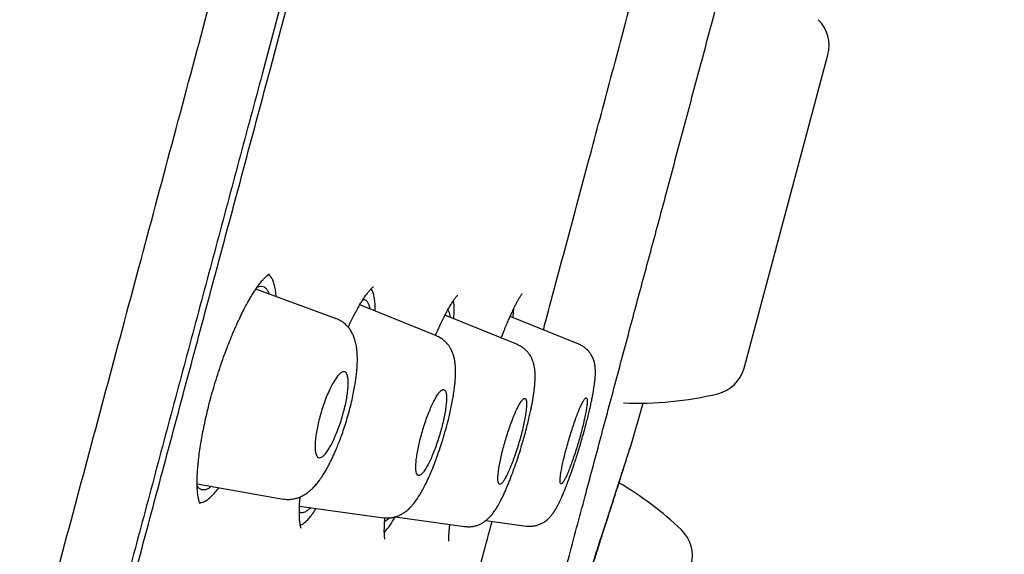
# Model space of a CAD drawing. Header units: millimetres. Extents: x 8 to 827, y 12 to 1643.
# Tile 128 of 134: x 796 to 816, y 1472 to 1483. Entities that reach past the tile are written whole.
import ezdxf

# ---------------------------------------------------------------- set-up
doc = ezdxf.new("R2010")
doc.units = ezdxf.units.MM

msp = doc.modelspace()

# ---------------------------------------------------------------- linework, layer by layer
at = {"color": 7, "linetype": 'Continuous', "lineweight": 30}
for p, q in [((810.794, 1475.854), (812.479, 1482.143)), ((802.592, 1476.853), (800.988, 1477.437)), ((804.615, 1476.505), (803.078, 1477.126)), ((802.591, 1476.85), (802.593, 1476.85)), ((806.242, 1476.328), (804.788, 1476.915)), ((807.473, 1476.337), (806.096, 1476.893)), ((808.518, 1474.285), (808.77, 1475.147)), ((808.499, 1474.236), (808.518, 1474.285)), ((799.811, 1473.527), (801.538, 1473.223)), ((799.861, 1473.153), (799.928, 1473.162)), ((801.539, 1473.229), (801.537, 1473.229)), ((801.867, 1473.084), (803.553, 1472.847)), ((803.785, 1472.866), (805.183, 1472.67)), ((801.882, 1472.701), (801.924, 1472.719)), ((805.611, 1472.794), (806.42, 1472.68))]:
    msp.add_line(p, q, dxfattribs=at)
for centre, radius, start, end in [((811.783, 1482.329), 0.721, 345, 46.3666), ((810.097, 1476.04), 0.721, 283.6334, 345), ((808.652, 1482.001), 6.854, 267.647, 283.6334), ((804.805, 1467.645), 6.854, 46.3666, 59.519), ((809.037, 1472.084), 0.721, 345, 46.3666)]:
    msp.add_arc(centre, radius, start, end, dxfattribs=at)
for points, knots in [([(797.4, 1542.941), (797.178, 1542.55), (796.58, 1541.499), (795.631, 1539.773), (794.549, 1537.767), (793.488, 1535.75), (792.444, 1533.723), (791.357, 1531.567), (790.228, 1529.278), (789.062, 1526.858), (787.916, 1524.427), (786.783, 1521.97), (785.664, 1519.487), (784.557, 1516.977), (783.47, 1514.459), (782.403, 1511.933), (781.355, 1509.398), (780.327, 1506.855), (779.261, 1504.163), (778.163, 1501.321), (777.036, 1498.327), (775.935, 1495.325), (774.86, 1492.314), (773.812, 1489.294), (772.81, 1486.323), (771.852, 1483.401), (770.938, 1480.529), (770.049, 1477.649), (769.184, 1474.761), (768.372, 1471.955), (767.609, 1469.23), (766.894, 1466.589), (766.204, 1463.94), (765.705, 1461.977), (765.444, 1460.895), (765.397, 1460.701)], [0, 0, 0, 0, 0.015247, 0.040999, 0.066752, 0.092509, 0.118267, 0.144028, 0.17439, 0.204753, 0.235117, 0.265482, 0.296469, 0.327457, 0.358448, 0.389441, 0.420435, 0.451429, 0.482421, 0.518573, 0.554719, 0.590855, 0.626982, 0.663102, 0.699219, 0.733271, 0.767325, 0.801383, 0.835446, 0.869516, 0.90043, 0.931352, 0.962284, 0.993228, 1, 1, 1, 1]), ([(788.217, 1438.967), (788.365, 1439.521), (788.662, 1440.63), (789.135, 1442.393), (789.626, 1444.225), (790.136, 1446.129), (790.664, 1448.101), (791.209, 1450.135), (791.77, 1452.229), (792.346, 1454.379), (792.936, 1456.58), (793.539, 1458.83), (794.154, 1461.123), (794.779, 1463.456), (795.413, 1465.825), (796.056, 1468.223), (796.705, 1470.647), (797.361, 1473.093), (798.021, 1475.555), (798.684, 1478.03), (799.349, 1480.513), (800.015, 1482.999), (800.681, 1485.483), (801.345, 1487.961), (802.006, 1490.428), (802.663, 1492.88), (803.314, 1495.312), (803.959, 1497.719), (804.597, 1500.098), (805.225, 1502.443), (805.843, 1504.75), (806.45, 1507.014), (807.044, 1509.231), (807.625, 1511.398), (808.191, 1513.511), (808.741, 1515.565), (809.275, 1517.558), (809.791, 1519.484), (810.289, 1521.341), (810.767, 1523.124), (811.224, 1524.83), (811.659, 1526.455), (812.073, 1527.998), (812.463, 1529.456), (812.83, 1530.826), (813.173, 1532.105), (813.491, 1533.292), (813.783, 1534.383), (814.05, 1535.376), (814.289, 1536.268), (814.5, 1537.059), (814.685, 1537.747), (814.842, 1538.332), (814.97, 1538.812), (815.071, 1539.189), (815.142, 1539.453), (815.181, 1539.6), (815.186, 1539.619), (815.188, 1539.625)], [0, 0, 0, 0, 0.018042, 0.036084, 0.054125, 0.072166, 0.090206, 0.108247, 0.126288, 0.144329, 0.162369, 0.180411, 0.198454, 0.216495, 0.234536, 0.252576, 0.270617, 0.288657, 0.306697, 0.324738, 0.342779, 0.360821, 0.378863, 0.396905, 0.414946, 0.432988, 0.451029, 0.46907, 0.487111, 0.505152, 0.523194, 0.541236, 0.559277, 0.577318, 0.595359, 0.6134, 0.631441, 0.649482, 0.667522, 0.685564, 0.703605, 0.721646, 0.739687, 0.757729, 0.775771, 0.793813, 0.811856, 0.829898, 0.847941, 0.865983, 0.884024, 0.902063, 0.920103, 0.938143, 0.956182, 0.974222, 0.992264, 1, 1, 1, 1]), ([(816.017, 1537.367), (816.015, 1537.362), (816.012, 1537.351), (815.989, 1537.265), (815.953, 1537.126), (815.901, 1536.932), (815.834, 1536.682), (815.753, 1536.377), (815.66, 1536.029), (815.556, 1535.644), (815.444, 1535.228), (815.321, 1534.769), (815.186, 1534.267), (815.04, 1533.722), (814.877, 1533.114), (814.696, 1532.438), (814.496, 1531.692), (814.283, 1530.898), (814.057, 1530.057), (813.819, 1529.169), (813.569, 1528.233), (813.312, 1527.276), (813.052, 1526.305), (812.79, 1525.326), (812.518, 1524.313), (812.237, 1523.264), (811.947, 1522.181), (811.639, 1521.031), (811.313, 1519.813), (810.968, 1518.524), (810.613, 1517.2), (810.249, 1515.839), (809.876, 1514.443), (809.492, 1513.01), (809.109, 1511.583), (808.73, 1510.169), (808.356, 1508.776), (807.978, 1507.365), (807.594, 1505.934), (807.206, 1504.485), (806.801, 1502.974), (806.38, 1501.402), (805.942, 1499.768), (805.5, 1498.116), (805.053, 1496.446), (804.601, 1494.757), (804.143, 1493.049), (803.694, 1491.374), (803.255, 1489.737), (802.828, 1488.146), (802.401, 1486.553), (801.973, 1484.957), (801.545, 1483.359), (801.104, 1481.714), (800.651, 1480.022), (800.186, 1478.286), (799.722, 1476.551), (799.258, 1474.819), (798.795, 1473.088), (798.332, 1471.36), (797.885, 1469.69), (797.453, 1468.082), (797.039, 1466.538), (796.629, 1465.009), (796.223, 1463.496), (795.822, 1461.999), (795.413, 1460.472), (794.997, 1458.919), (794.575, 1457.344), (794.159, 1455.791), (793.749, 1454.26), (793.345, 1452.752), (792.949, 1451.271), (792.571, 1449.863), (792.213, 1448.528), (791.874, 1447.264), (791.543, 1446.029), (791.22, 1444.824), (790.905, 1443.65), (790.589, 1442.471), (790.274, 1441.293), (789.96, 1440.121), (789.656, 1438.988), (789.364, 1437.894), (789.082, 1436.84), (788.811, 1435.831), (788.561, 1434.895), (788.329, 1434.031), (788.115, 1433.235), (787.913, 1432.48), (787.721, 1431.765), (787.541, 1431.093), (787.367, 1430.442), (787.2, 1429.818), (787.041, 1429.226), (786.897, 1428.687), (786.766, 1428.2), (786.65, 1427.766), (786.548, 1427.384), (786.463, 1427.066), (786.393, 1426.807), (786.338, 1426.6), (786.295, 1426.439), (786.264, 1426.326), (786.246, 1426.258), (786.244, 1426.249), (786.243, 1426.246)], [0, 0, 0, 0, 0.010049, 0.020092, 0.030139, 0.040198, 0.050281, 0.060395, 0.070493, 0.079701, 0.088876, 0.098025, 0.107154, 0.116271, 0.125383, 0.135467, 0.145515, 0.155536, 0.165541, 0.175538, 0.185536, 0.195595, 0.204811, 0.214007, 0.223192, 0.232373, 0.241556, 0.25075, 0.260749, 0.270734, 0.280716, 0.290705, 0.300709, 0.310738, 0.320848, 0.330098, 0.339316, 0.34851, 0.357688, 0.366857, 0.376027, 0.385997, 0.395957, 0.405919, 0.415892, 0.425888, 0.435918, 0.446015, 0.455251, 0.464458, 0.473647, 0.482824, 0.491999, 0.501182, 0.511156, 0.521127, 0.531108, 0.541108, 0.55114, 0.561215, 0.5713, 0.580505, 0.589683, 0.598841, 0.607987, 0.617131, 0.62628, 0.636271, 0.646263, 0.656267, 0.666292, 0.676349, 0.686449, 0.696503, 0.705673, 0.714826, 0.723968, 0.733107, 0.742251, 0.751406, 0.761395, 0.771392, 0.781406, 0.791447, 0.801525, 0.811649, 0.821711, 0.830884, 0.84004, 0.849185, 0.858328, 0.867474, 0.876632, 0.886667, 0.896688, 0.906703, 0.916722, 0.926755, 0.936809, 0.946838, 0.956005, 0.965164, 0.974323, 0.983488, 0.992666, 1, 1, 1, 1]), ([(801.256, 1481.768), (801.437, 1482.441), (801.797, 1483.786), (802.337, 1485.8), (802.874, 1487.807), (803.41, 1489.806), (803.944, 1491.798), (804.465, 1493.741), (804.971, 1495.631), (805.462, 1497.466), (805.949, 1499.283), (806.431, 1501.082), (806.916, 1502.89), (807.401, 1504.701), (807.886, 1506.512), (808.363, 1508.291), (808.831, 1510.039), (809.291, 1511.754), (809.732, 1513.401), (810.154, 1514.976), (810.557, 1516.478), (810.948, 1517.939), (811.328, 1519.357), (811.702, 1520.754), (812.069, 1522.124), (812.428, 1523.464), (812.773, 1524.749), (813.103, 1525.981), (813.419, 1527.158), (813.712, 1528.253), (813.984, 1529.269), (814.235, 1530.207), (814.47, 1531.086), (814.69, 1531.907), (814.898, 1532.681), (815.091, 1533.404), (815.27, 1534.069), (815.431, 1534.666), (815.573, 1535.194), (815.696, 1535.652), (815.798, 1536.032), (815.879, 1536.337), (815.94, 1536.569), (815.985, 1536.737), (816.01, 1536.831), (816.02, 1536.871), (816.017, 1536.859), (816.017, 1536.859)], [0, 0, 0, 0, 0.023349, 0.046639, 0.069907, 0.093188, 0.116518, 0.139906, 0.161922, 0.183919, 0.205924, 0.227969, 0.25008, 0.273275, 0.296464, 0.319678, 0.342952, 0.366316, 0.389757, 0.411813, 0.433839, 0.455863, 0.47791, 0.500007, 0.523173, 0.546351, 0.569571, 0.592863, 0.616255, 0.639678, 0.661697, 0.683691, 0.705687, 0.727708, 0.74978, 0.772935, 0.796126, 0.819382, 0.842731, 0.866202, 0.889712, 0.911768, 0.933753, 0.955691, 0.977606, 0.999524, 1, 1, 1, 1]), ([(804.96, 1463.424), (804.96, 1463.424), (804.961, 1463.423), (804.964, 1463.434), (804.971, 1463.462), (804.982, 1463.503), (804.996, 1463.555), (805.012, 1463.615), (805.033, 1463.693), (805.06, 1463.791), (805.094, 1463.918), (805.132, 1464.061), (805.174, 1464.22), (805.222, 1464.396), (805.275, 1464.596), (805.336, 1464.823), (805.404, 1465.078), (805.477, 1465.353), (805.555, 1465.645), (805.639, 1465.956), (805.732, 1466.304), (805.836, 1466.692), (805.952, 1467.125), (806.075, 1467.583), (806.198, 1468.04), (806.319, 1468.49), (806.436, 1468.929), (806.558, 1469.382), (806.683, 1469.848), (806.811, 1470.327), (806.951, 1470.847), (807.102, 1471.411), (807.265, 1472.02), (807.432, 1472.644), (807.594, 1473.249), (807.749, 1473.832), (807.898, 1474.388), (808.048, 1474.951), (808.2, 1475.519), (808.354, 1476.093), (808.506, 1476.662), (808.657, 1477.224), (808.807, 1477.779), (808.956, 1478.336), (809.106, 1478.893), (809.259, 1479.462), (809.414, 1480.042), (809.571, 1480.632), (809.729, 1481.221), (809.886, 1481.809), (810.043, 1482.394), (810.196, 1482.965), (810.345, 1483.52), (810.489, 1484.06), (810.633, 1484.594), (810.774, 1485.122), (810.917, 1485.653), (811.061, 1486.187), (811.205, 1486.723), (811.346, 1487.25), (811.485, 1487.767), (811.62, 1488.273), (811.761, 1488.798), (811.905, 1489.337), (812.052, 1489.887), (812.194, 1490.418), (812.324, 1490.902), (812.442, 1491.343), (812.55, 1491.745), (812.653, 1492.131), (812.752, 1492.501), (812.846, 1492.853), (812.941, 1493.207), (813.035, 1493.558), (813.127, 1493.901), (813.212, 1494.219), (813.284, 1494.487), (813.344, 1494.711), (813.394, 1494.897), (813.439, 1495.068), (813.48, 1495.221), (813.517, 1495.359), (813.545, 1495.461), (813.564, 1495.534), (813.578, 1495.586), (813.591, 1495.633), (813.602, 1495.676), (813.613, 1495.716), (813.621, 1495.748), (813.628, 1495.773), (813.634, 1495.794), (813.638, 1495.81), (813.641, 1495.822), (813.642, 1495.823), (813.642, 1495.824)], [0, 0, 0, 0, 0.003211, 0.009722, 0.016193, 0.024629, 0.03271, 0.040431, 0.047792, 0.058443, 0.069035, 0.079626, 0.090224, 0.100832, 0.111459, 0.123388, 0.135333, 0.147276, 0.159201, 0.171092, 0.182951, 0.196923, 0.210909, 0.224933, 0.239018, 0.250971, 0.262895, 0.274799, 0.286691, 0.298577, 0.310463, 0.324475, 0.338491, 0.352523, 0.366581, 0.378508, 0.390399, 0.402271, 0.414138, 0.426007, 0.437896, 0.449139, 0.460402, 0.471665, 0.482912, 0.494128, 0.505994, 0.517874, 0.529769, 0.541675, 0.553585, 0.565498, 0.576729, 0.587958, 0.599185, 0.610404, 0.621611, 0.633487, 0.645376, 0.657275, 0.669182, 0.681092, 0.693005, 0.707042, 0.721074, 0.735097, 0.749102, 0.76097, 0.772874, 0.784811, 0.796757, 0.808693, 0.820601, 0.834594, 0.848572, 0.862558, 0.87657, 0.887212, 0.897869, 0.908528, 0.919183, 0.929834, 0.940633, 0.946112, 0.951641, 0.957224, 0.962892, 0.968929, 0.975417, 0.98058, 0.986, 0.991681, 0.997621, 1, 1, 1, 1]), ([(806.765, 1476.623), (806.781, 1476.684), (806.869, 1477.012), (807.029, 1477.612), (807.246, 1478.421), (807.462, 1479.23), (807.681, 1480.046), (807.901, 1480.866), (808.121, 1481.689), (808.34, 1482.507), (808.558, 1483.318), (808.707, 1483.875), (808.783, 1484.158), (808.788, 1484.174)], [0, 0, 0, 0, 0.024549, 0.132114, 0.239041, 0.345542, 0.45183, 0.560632, 0.668956, 0.777018, 0.885037, 0.993229, 1, 1, 1, 1]), ([(786.494, 1426.677), (786.496, 1426.683), (786.499, 1426.697), (786.53, 1426.81), (786.579, 1426.994), (786.649, 1427.253), (786.738, 1427.585), (786.845, 1427.983), (786.966, 1428.438), (787.102, 1428.946), (787.255, 1429.516), (787.424, 1430.147), (787.614, 1430.856), (787.825, 1431.645), (788.06, 1432.52), (788.312, 1433.461), (788.582, 1434.467), (788.87, 1435.539), (789.168, 1436.651), (789.474, 1437.797), (789.788, 1438.97), (790.115, 1440.19), (790.455, 1441.458), (790.815, 1442.803), (791.196, 1444.226), (791.599, 1445.728), (792.014, 1447.278), (792.443, 1448.875), (792.884, 1450.52), (793.328, 1452.178), (793.774, 1453.842), (794.218, 1455.503), (794.671, 1457.192), (795.131, 1458.91), (795.608, 1460.69), (796.102, 1462.531), (796.611, 1464.431), (797.125, 1466.351), (797.645, 1468.291), (798.172, 1470.256), (798.694, 1472.205), (799.211, 1474.133), (799.719, 1476.033), (800.23, 1477.938), (800.743, 1479.851), (801.085, 1481.128), (801.256, 1481.768)], [0, 0, 0, 0, 0.022886, 0.046235, 0.069585, 0.092966, 0.116406, 0.139855, 0.161859, 0.183789, 0.205669, 0.227524, 0.249378, 0.272804, 0.296177, 0.319526, 0.342882, 0.366274, 0.389746, 0.411811, 0.433793, 0.455718, 0.47761, 0.499495, 0.522855, 0.546164, 0.569451, 0.592749, 0.616087, 0.639569, 0.661679, 0.683715, 0.705706, 0.727679, 0.749662, 0.772994, 0.796255, 0.819478, 0.842697, 0.865948, 0.889392, 0.911524, 0.933621, 0.955712, 0.977828, 1, 1, 1, 1]), ([(799.872, 1473.128), (799.872, 1473.128), (799.873, 1473.128), (799.871, 1473.132), (799.867, 1473.139), (799.863, 1473.149), (799.857, 1473.162), (799.851, 1473.182), (799.843, 1473.209), (799.835, 1473.247), (799.827, 1473.294), (799.82, 1473.345), (799.816, 1473.394), (799.813, 1473.44), (799.811, 1473.487), (799.811, 1473.536), (799.811, 1473.589), (799.812, 1473.652), (799.816, 1473.735), (799.823, 1473.845), (799.835, 1473.978), (799.854, 1474.131), (799.877, 1474.292), (799.905, 1474.456), (799.935, 1474.62), (799.972, 1474.794), (800.013, 1474.977), (800.061, 1475.168), (800.115, 1475.367), (800.175, 1475.571), (800.24, 1475.777), (800.308, 1475.979), (800.377, 1476.17), (800.445, 1476.347), (800.515, 1476.52), (800.586, 1476.685), (800.657, 1476.841), (800.723, 1476.978), (800.784, 1477.096), (800.847, 1477.211), (800.913, 1477.323), (800.983, 1477.431), (801.05, 1477.527), (801.108, 1477.6), (801.157, 1477.654), (801.195, 1477.693), (801.223, 1477.716), (801.239, 1477.729), (801.249, 1477.736), (801.256, 1477.741), (801.26, 1477.744), (801.259, 1477.744), (801.259, 1477.745)], [0, 0, 0, 0, 0.005039, 0.016761, 0.028086, 0.038816, 0.048949, 0.060118, 0.073709, 0.089279, 0.108643, 0.125416, 0.139575, 0.151448, 0.16231, 0.175191, 0.186543, 0.197696, 0.215588, 0.236609, 0.26077, 0.287621, 0.315793, 0.340199, 0.365442, 0.391517, 0.418425, 0.446182, 0.474793, 0.504205, 0.534437, 0.564623, 0.593435, 0.620851, 0.646858, 0.676197, 0.703493, 0.728751, 0.751981, 0.773729, 0.801338, 0.829613, 0.85851, 0.887959, 0.908614, 0.930751, 0.952427, 0.960957, 0.969034, 0.978082, 0.990141, 1, 1, 1, 1]), ([(801.398, 1477.288), (801.395, 1477.328), (801.388, 1477.412), (801.367, 1477.515), (801.339, 1477.604), (801.304, 1477.672), (801.271, 1477.715), (801.248, 1477.727), (801.241, 1477.731)], [0, 0, 0, 0, 0.175656, 0.361378, 0.550783, 0.737917, 0.922858, 1, 1, 1, 1]), ([(801.017, 1477.478), (801.029, 1477.484), (801.061, 1477.498), (801.107, 1477.502), (801.155, 1477.489), (801.197, 1477.455), (801.231, 1477.407), (801.248, 1477.361), (801.256, 1477.34)], [0, 0, 0, 0, 0.109202, 0.29384, 0.476094, 0.659806, 0.842264, 1, 1, 1, 1]), ([(802.844, 1476.674), (802.86, 1476.707), (802.894, 1476.781), (802.944, 1476.882), (802.998, 1476.985), (803.049, 1477.078), (803.098, 1477.161), (803.144, 1477.234), (803.19, 1477.302), (803.227, 1477.353), (803.254, 1477.388), (803.271, 1477.408), (803.287, 1477.426), (803.302, 1477.442), (803.317, 1477.458), (803.333, 1477.473), (803.345, 1477.482), (803.351, 1477.487), (803.351, 1477.487), (803.351, 1477.488)], [0, 0, 0, 0, 0.069548, 0.152388, 0.230047, 0.316388, 0.395233, 0.469125, 0.549168, 0.636479, 0.673468, 0.709743, 0.745307, 0.783519, 0.829737, 0.883216, 0.933118, 0.975915, 1, 1, 1, 1]), ([(803.388, 1477.001), (803.388, 1477.011), (803.39, 1477.068), (803.385, 1477.155), (803.373, 1477.262), (803.352, 1477.348), (803.33, 1477.41), (803.311, 1477.434), (803.303, 1477.443)], [0, 0, 0, 0, 0.042115, 0.246179, 0.451863, 0.660943, 0.868663, 1, 1, 1, 1]), ([(803.143, 1477.232), (803.156, 1477.231), (803.184, 1477.23), (803.219, 1477.203), (803.249, 1477.156), (803.269, 1477.103), (803.277, 1477.059), (803.279, 1477.045)], [0, 0, 0, 0, 0.204914, 0.433516, 0.660605, 0.888328, 1, 1, 1, 1]), ([(804.599, 1476.512), (804.601, 1476.517), (804.63, 1476.586), (804.686, 1476.709), (804.757, 1476.856), (804.816, 1476.971), (804.863, 1477.057), (804.906, 1477.13), (804.947, 1477.194), (804.984, 1477.248), (805.011, 1477.283), (805.028, 1477.302), (805.037, 1477.312), (805.043, 1477.317), (805.042, 1477.317), (805.041, 1477.317)], [0, 0, 0, 0, 0.0104081, 0.1465763, 0.2871518, 0.3801042, 0.4706964, 0.5588621, 0.6450315, 0.7375863, 0.836603, 0.8843098, 0.9304046, 0.9759587, 1, 1, 1, 1]), ([(805.917, 1476.459), (805.928, 1476.488), (805.956, 1476.56), (805.999, 1476.666), (806.044, 1476.773), (806.082, 1476.863), (806.114, 1476.934), (806.142, 1476.993), (806.167, 1477.048), (806.195, 1477.105), (806.225, 1477.164), (806.258, 1477.224), (806.283, 1477.268), (806.303, 1477.299), (806.317, 1477.321), (806.33, 1477.339), (806.336, 1477.347), (806.335, 1477.346), (806.334, 1477.346)], [0, 0, 0, 0, 0.055581, 0.140894, 0.221826, 0.292235, 0.352026, 0.40276, 0.455485, 0.512263, 0.583578, 0.662543, 0.753193, 0.802858, 0.855354, 0.911177, 0.97326, 1, 1, 1, 1]), ([(804.844, 1477.021), (804.85, 1477.013), (804.864, 1476.994), (804.878, 1476.946), (804.884, 1476.897), (804.886, 1476.876)], [0, 0, 0, 0, 0.2826, 0.677044, 1, 1, 1, 1]), ([(804.966, 1476.843), (804.97, 1476.904), (804.979, 1477.05), (804.972, 1477.167), (804.956, 1477.201), (804.954, 1477.204)], [0, 0, 0, 0, 0.390223, 0.939776, 1, 1, 1, 1]), ([(806.153, 1476.87), (806.159, 1476.915), (806.167, 1476.984), (806.169, 1477.035), (806.17, 1477.053)], [0, 0, 0, 0, 0.648715, 1, 1, 1, 1]), ([(801.536, 1473.225), (801.571, 1473.221), (801.638, 1473.213), (801.735, 1473.222), (801.818, 1473.242), (801.895, 1473.272), (801.964, 1473.308), (802.027, 1473.35), (802.091, 1473.401), (802.155, 1473.463), (802.221, 1473.538), (802.278, 1473.614), (802.334, 1473.696), (802.386, 1473.782), (802.432, 1473.864), (802.472, 1473.94), (802.51, 1474.016), (802.545, 1474.091), (802.583, 1474.175), (802.622, 1474.267), (802.665, 1474.375), (802.712, 1474.498), (802.76, 1474.637), (802.809, 1474.792), (802.858, 1474.96), (802.902, 1475.131), (802.939, 1475.293), (802.967, 1475.436), (802.988, 1475.559), (803.004, 1475.669), (803.015, 1475.763), (803.021, 1475.841), (803.025, 1475.901), (803.028, 1475.953), (803.029, 1476.009), (803.029, 1476.071), (803.026, 1476.139), (803.02, 1476.213), (803.009, 1476.302), (802.989, 1476.393), (802.961, 1476.478), (802.926, 1476.556), (802.883, 1476.627), (802.832, 1476.692), (802.771, 1476.752), (802.691, 1476.81), (802.627, 1476.837), (802.593, 1476.851)], [0, 0, 0, 0, 0.0238589, 0.0457093, 0.0651976, 0.0826678, 0.1033613, 0.1222901, 0.1412705, 0.1686855, 0.1933904, 0.2187339, 0.246605, 0.2705766, 0.292575, 0.3119362, 0.3288774, 0.3475003, 0.3656654, 0.3862351, 0.4092127, 0.4346098, 0.4624563, 0.4928092, 0.5257171, 0.5603156, 0.5923762, 0.6213008, 0.6470639, 0.6696637, 0.6926264, 0.7110778, 0.7250136, 0.736072, 0.7494576, 0.7654948, 0.7831423, 0.8022582, 0.8252562, 0.8535516, 0.8773107, 0.8976975, 0.9184042, 0.9352497, 0.9541255, 0.9758544, 1, 1, 1, 1]), ([(803.554, 1472.85), (803.579, 1472.848), (803.629, 1472.843), (803.704, 1472.848), (803.777, 1472.862), (803.853, 1472.887), (803.925, 1472.922), (803.992, 1472.966), (804.053, 1473.016), (804.106, 1473.069), (804.15, 1473.12), (804.181, 1473.16), (804.209, 1473.198), (804.236, 1473.238), (804.27, 1473.29), (804.312, 1473.36), (804.365, 1473.456), (804.424, 1473.575), (804.49, 1473.718), (804.559, 1473.883), (804.628, 1474.067), (804.695, 1474.262), (804.759, 1474.464), (804.818, 1474.67), (804.865, 1474.854), (804.902, 1475.013), (804.929, 1475.145), (804.952, 1475.276), (804.971, 1475.399), (804.985, 1475.508), (804.993, 1475.597), (804.998, 1475.668), (805, 1475.722), (805.001, 1475.768), (805.001, 1475.816), (804.999, 1475.873), (804.994, 1475.936), (804.984, 1476.006), (804.969, 1476.077), (804.948, 1476.146), (804.919, 1476.213), (804.891, 1476.264), (804.867, 1476.3), (804.846, 1476.329), (804.813, 1476.367), (804.765, 1476.413), (804.697, 1476.463), (804.643, 1476.488), (804.614, 1476.502)], [0, 0, 0, 0, 0.0168, 0.033518, 0.050011, 0.066092, 0.08596, 0.104732, 0.126538, 0.149444, 0.166914, 0.180218, 0.193465, 0.206941, 0.221012, 0.245132, 0.272964, 0.304483, 0.339672, 0.37784, 0.416594, 0.4558, 0.495474, 0.535597, 0.576154, 0.603455, 0.630989, 0.658162, 0.687686, 0.713649, 0.736019, 0.754764, 0.769854, 0.780151, 0.792554, 0.808021, 0.82643, 0.846092, 0.866719, 0.886606, 0.904549, 0.920638, 0.927973, 0.935359, 0.946055, 0.960565, 0.978678, 1, 1, 1, 1]), ([(805.184, 1472.673), (805.208, 1472.67), (805.257, 1472.665), (805.329, 1472.67), (805.398, 1472.684), (805.464, 1472.706), (805.523, 1472.734), (805.575, 1472.766), (805.623, 1472.802), (805.68, 1472.853), (805.74, 1472.921), (805.801, 1473.007), (805.856, 1473.098), (805.909, 1473.196), (805.956, 1473.291), (805.993, 1473.371), (806.024, 1473.443), (806.055, 1473.514), (806.087, 1473.593), (806.122, 1473.683), (806.158, 1473.782), (806.205, 1473.911), (806.259, 1474.073), (806.312, 1474.243), (806.358, 1474.397), (806.396, 1474.534), (806.433, 1474.671), (806.466, 1474.805), (806.493, 1474.925), (806.515, 1475.025), (806.53, 1475.104), (806.542, 1475.164), (806.55, 1475.211), (806.558, 1475.258), (806.567, 1475.315), (806.576, 1475.378), (806.584, 1475.443), (806.591, 1475.507), (806.596, 1475.574), (806.599, 1475.641), (806.6, 1475.708), (806.598, 1475.774), (806.592, 1475.833), (806.583, 1475.892), (806.568, 1475.952), (806.55, 1476.004), (806.533, 1476.044), (806.513, 1476.083), (806.488, 1476.125), (806.454, 1476.17), (806.412, 1476.215), (806.364, 1476.256), (806.306, 1476.295), (806.263, 1476.315), (806.24, 1476.325)], [0, 0, 0, 0, 0.015776, 0.031184, 0.046063, 0.060371, 0.07469, 0.089211, 0.104083, 0.11946, 0.151458, 0.182027, 0.213038, 0.246568, 0.272869, 0.294286, 0.310905, 0.327633, 0.347812, 0.367271, 0.389148, 0.412798, 0.449448, 0.487474, 0.513578, 0.540258, 0.567504, 0.595286, 0.620848, 0.642456, 0.660111, 0.673805, 0.68353, 0.693229, 0.706682, 0.723947, 0.739444, 0.756515, 0.774329, 0.792942, 0.81241, 0.832778, 0.85257, 0.869169, 0.886947, 0.901388, 0.912665, 0.919801, 0.930031, 0.943347, 0.955299, 0.96883, 0.983796, 1, 1, 1, 1]), ([(806.42, 1472.682), (806.445, 1472.68), (806.494, 1472.675), (806.564, 1472.681), (806.626, 1472.694), (806.683, 1472.713), (806.733, 1472.735), (806.777, 1472.761), (806.827, 1472.795), (806.876, 1472.839), (806.923, 1472.891), (806.975, 1472.96), (807.026, 1473.042), (807.078, 1473.143), (807.122, 1473.237), (807.162, 1473.329), (807.199, 1473.418), (807.238, 1473.517), (807.281, 1473.632), (807.33, 1473.768), (807.377, 1473.906), (807.421, 1474.041), (807.461, 1474.167), (807.502, 1474.302), (807.543, 1474.444), (807.584, 1474.589), (807.622, 1474.73), (807.655, 1474.861), (807.684, 1474.978), (807.709, 1475.087), (807.73, 1475.187), (807.748, 1475.276), (807.762, 1475.349), (807.772, 1475.408), (807.781, 1475.463), (807.79, 1475.524), (807.799, 1475.596), (807.806, 1475.67), (807.81, 1475.744), (807.81, 1475.811), (807.805, 1475.878), (807.794, 1475.95), (807.775, 1476.016), (807.749, 1476.077), (807.722, 1476.125), (807.688, 1476.174), (807.647, 1476.221), (807.598, 1476.264), (807.54, 1476.304), (807.495, 1476.324), (807.472, 1476.335)], [0, 0, 0, 0, 0.014963, 0.0289, 0.041575, 0.052837, 0.065564, 0.076771, 0.087523, 0.107856, 0.127452, 0.146935, 0.185192, 0.219851, 0.252405, 0.276247, 0.299661, 0.3241, 0.35142, 0.381639, 0.414796, 0.438586, 0.463693, 0.490057, 0.517701, 0.546639, 0.575119, 0.601596, 0.626085, 0.6486, 0.672991, 0.694414, 0.712884, 0.728413, 0.741849, 0.758502, 0.779382, 0.80409, 0.827993, 0.850096, 0.868292, 0.888517, 0.910368, 0.921607, 0.933182, 0.946485, 0.958095, 0.971008, 0.985057, 1, 1, 1, 1]), ([(802.251, 1474.056), (802.244, 1474.059), (802.23, 1474.066), (802.21, 1474.091), (802.192, 1474.137), (802.181, 1474.211), (802.179, 1474.304), (802.185, 1474.412), (802.201, 1474.534), (802.224, 1474.666), (802.256, 1474.806), (802.295, 1474.95), (802.34, 1475.094), (802.391, 1475.235), (802.446, 1475.368), (802.503, 1475.489), (802.561, 1475.593), (802.617, 1475.678), (802.671, 1475.738), (802.719, 1475.775), (802.761, 1475.785), (802.795, 1475.771), (802.821, 1475.732), (802.838, 1475.672), (802.845, 1475.59), (802.844, 1475.492), (802.834, 1475.377), (802.816, 1475.252), (802.789, 1475.116), (802.754, 1474.974), (802.713, 1474.83), (802.665, 1474.686), (802.613, 1474.548), (802.557, 1474.419), (802.499, 1474.304), (802.442, 1474.206), (802.386, 1474.131), (802.335, 1474.079), (802.288, 1474.051), (802.263, 1474.054), (802.251, 1474.056)], [0, 0, 0, 0, 0.0168352, 0.0336702, 0.0603762, 0.0870793, 0.1131359, 0.1391892, 0.1649295, 0.1906674, 0.2165611, 0.2424543, 0.2689303, 0.2954081, 0.322654, 0.3499037, 0.3777474, 0.4055948, 0.4335786, 0.4615644, 0.4891824, 0.5167999, 0.5437342, 0.5706661, 0.5968988, 0.6231282, 0.648922, 0.6747131, 0.70051, 0.7263057, 0.7525664, 0.7788281, 0.8058339, 0.832843, 0.8605375, 0.8882361, 0.9161804, 0.9441274, 0.9720636, 1, 1, 1, 1]), ([(804.207, 1473.961), (804.205, 1473.939), (804.202, 1473.894), (804.202, 1473.826), (804.209, 1473.764), (804.225, 1473.716), (804.25, 1473.694), (804.282, 1473.697), (804.321, 1473.725), (804.365, 1473.776), (804.413, 1473.85), (804.463, 1473.942), (804.514, 1474.052), (804.565, 1474.175), (804.615, 1474.308), (804.661, 1474.448), (804.704, 1474.592), (804.742, 1474.736), (804.773, 1474.875), (804.797, 1475.008), (804.813, 1475.127), (804.821, 1475.231), (804.819, 1475.315), (804.808, 1475.378), (804.788, 1475.415), (804.76, 1475.428), (804.725, 1475.416), (804.684, 1475.379), (804.639, 1475.318), (804.59, 1475.238), (804.539, 1475.138), (804.488, 1475.024), (804.437, 1474.896), (804.389, 1474.76), (804.344, 1474.618), (804.303, 1474.474), (804.267, 1474.332), (804.239, 1474.196), (804.218, 1474.069), (804.21, 1473.997), (804.207, 1473.961)], [0, 0, 0, 0, 0.017774, 0.035548, 0.063134, 0.090722, 0.118279, 0.145837, 0.173055, 0.200273, 0.227001, 0.253728, 0.280023, 0.306316, 0.332413, 0.358508, 0.384728, 0.410948, 0.43757, 0.464194, 0.491329, 0.518466, 0.545988, 0.573512, 0.601116, 0.628721, 0.656072, 0.683423, 0.710309, 0.737193, 0.763604, 0.790014, 0.816138, 0.842261, 0.868406, 0.89455, 0.920919, 0.947288, 0.973643, 1, 1, 1, 1]), ([(805.858, 1473.745), (805.856, 1473.724), (805.852, 1473.683), (805.85, 1473.623), (805.853, 1473.568), (805.866, 1473.529), (805.886, 1473.515), (805.913, 1473.526), (805.947, 1473.562), (805.986, 1473.621), (806.03, 1473.702), (806.076, 1473.8), (806.124, 1473.916), (806.172, 1474.043), (806.219, 1474.18), (806.264, 1474.323), (806.306, 1474.468), (806.343, 1474.611), (806.375, 1474.748), (806.4, 1474.876), (806.417, 1474.989), (806.427, 1475.086), (806.428, 1475.162), (806.421, 1475.216), (806.405, 1475.245), (806.382, 1475.25), (806.352, 1475.229), (806.316, 1475.184), (806.275, 1475.117), (806.231, 1475.029), (806.184, 1474.924), (806.136, 1474.804), (806.088, 1474.672), (806.041, 1474.532), (805.997, 1474.388), (805.957, 1474.244), (805.922, 1474.103), (805.893, 1473.97), (805.871, 1473.847), (805.862, 1473.779), (805.858, 1473.745)], [0, 0, 0, 0, 0.017403, 0.034807, 0.062108, 0.08941, 0.116686, 0.143963, 0.171026, 0.19809, 0.22485, 0.251609, 0.278106, 0.304601, 0.330985, 0.357367, 0.383838, 0.410308, 0.437032, 0.463757, 0.490793, 0.51783, 0.545094, 0.57236, 0.599667, 0.626975, 0.654121, 0.681267, 0.708125, 0.734981, 0.761548, 0.788114, 0.814511, 0.840907, 0.867328, 0.893749, 0.920316, 0.946883, 0.973441, 1, 1, 1, 1]), ([(807.114, 1473.735), (807.111, 1473.715), (807.105, 1473.677), (807.1, 1473.62), (807.099, 1473.569), (807.107, 1473.534), (807.121, 1473.525), (807.143, 1473.54), (807.172, 1473.58), (807.206, 1473.642), (807.245, 1473.726), (807.287, 1473.829), (807.331, 1473.947), (807.377, 1474.077), (807.423, 1474.216), (807.467, 1474.361), (807.508, 1474.506), (807.546, 1474.648), (807.579, 1474.784), (807.606, 1474.909), (807.627, 1475.019), (807.64, 1475.111), (807.646, 1475.183), (807.643, 1475.232), (807.633, 1475.257), (807.616, 1475.258), (807.591, 1475.233), (807.561, 1475.185), (807.525, 1475.113), (807.485, 1475.023), (807.441, 1474.914), (807.396, 1474.791), (807.35, 1474.656), (807.305, 1474.515), (807.262, 1474.37), (807.222, 1474.225), (807.186, 1474.085), (807.155, 1473.954), (807.13, 1473.834), (807.119, 1473.768), (807.114, 1473.735)], [0, 0, 0, 0, 0.017099, 0.034199, 0.061285, 0.088371, 0.115455, 0.14254, 0.169518, 0.196495, 0.22331, 0.250125, 0.276792, 0.303459, 0.330055, 0.356651, 0.383286, 0.409921, 0.436687, 0.463453, 0.490387, 0.517321, 0.544384, 0.571449, 0.598546, 0.625643, 0.652663, 0.679683, 0.706552, 0.733419, 0.760127, 0.786833, 0.813441, 0.840047, 0.866658, 0.893269, 0.919954, 0.946639, 0.973319, 1, 1, 1, 1]), ([(805.333, 1464.329), (805.334, 1464.331), (805.335, 1464.336), (805.346, 1464.37), (805.364, 1464.424), (805.388, 1464.5), (805.419, 1464.595), (805.456, 1464.711), (805.499, 1464.846), (805.548, 1464.999), (805.602, 1465.17), (805.663, 1465.359), (805.729, 1465.565), (805.799, 1465.786), (805.875, 1466.023), (805.956, 1466.275), (806.041, 1466.54), (806.13, 1466.818), (806.222, 1467.106), (806.317, 1467.403), (806.414, 1467.708), (806.514, 1468.02), (806.616, 1468.337), (806.718, 1468.658), (806.822, 1468.981), (806.925, 1469.305), (807.028, 1469.628), (807.132, 1469.951), (807.234, 1470.272), (807.336, 1470.588), (807.435, 1470.899), (807.533, 1471.204), (807.628, 1471.501), (807.72, 1471.789), (807.809, 1472.068), (807.894, 1472.334), (807.975, 1472.588), (808.052, 1472.827), (808.123, 1473.05), (808.189, 1473.258), (808.25, 1473.447), (808.305, 1473.619), (808.354, 1473.772), (808.397, 1473.907), (808.434, 1474.022), (808.464, 1474.117), (808.488, 1474.192), (808.505, 1474.245), (808.516, 1474.279), (808.517, 1474.283), (808.518, 1474.285)], [0, 0, 0, 0, 0.020874, 0.041792, 0.06285, 0.083666, 0.104482, 0.125386, 0.14622, 0.166979, 0.187751, 0.208625, 0.229357, 0.25004, 0.270695, 0.291456, 0.312414, 0.333204, 0.354012, 0.374924, 0.395826, 0.416634, 0.437434, 0.458381, 0.479139, 0.4998, 0.520472, 0.541204, 0.562088, 0.582853, 0.603616, 0.624461, 0.645358, 0.666174, 0.686995, 0.708039, 0.728945, 0.749808, 0.770675, 0.791567, 0.812578, 0.833381, 0.854172, 0.875039, 0.895878, 0.916648, 0.937437, 0.958376, 0.9792, 1, 1, 1, 1]), ([(805.347, 1464.385), (805.347, 1464.385), (805.348, 1464.385), (805.355, 1464.405), (805.367, 1464.44), (805.382, 1464.488), (805.403, 1464.553), (805.43, 1464.636), (805.463, 1464.739), (805.5, 1464.852), (805.54, 1464.978), (805.584, 1465.114), (805.63, 1465.258), (805.675, 1465.401), (805.716, 1465.53), (805.752, 1465.645), (805.784, 1465.743), (805.814, 1465.84), (805.849, 1465.95), (805.891, 1466.084), (805.943, 1466.247), (806.001, 1466.43), (806.067, 1466.635), (806.139, 1466.861), (806.215, 1467.1), (806.304, 1467.378), (806.404, 1467.691), (806.516, 1468.04), (806.627, 1468.386), (806.737, 1468.73), (806.846, 1469.073), (806.957, 1469.417), (807.068, 1469.765), (807.18, 1470.114), (807.291, 1470.463), (807.394, 1470.786), (807.487, 1471.075), (807.566, 1471.323), (807.637, 1471.547), (807.701, 1471.747), (807.757, 1471.924), (807.805, 1472.077), (807.849, 1472.219), (807.895, 1472.362), (807.944, 1472.516), (807.99, 1472.657), (808.031, 1472.783), (808.067, 1472.892), (808.103, 1473.004), (808.141, 1473.118), (808.181, 1473.242), (808.224, 1473.374), (808.268, 1473.512), (808.312, 1473.649), (808.354, 1473.78), (808.39, 1473.891), (808.419, 1473.981), (808.442, 1474.054), (808.462, 1474.117), (808.478, 1474.169), (808.49, 1474.208), (808.498, 1474.232), (808.498, 1474.234), (808.498, 1474.235)], [0, 0, 0, 0, 0.013433, 0.031526, 0.049075, 0.066086, 0.082563, 0.102411, 0.121431, 0.139624, 0.156989, 0.175286, 0.192169, 0.207641, 0.221704, 0.231768, 0.240964, 0.249331, 0.257944, 0.270247, 0.283816, 0.298655, 0.314767, 0.332156, 0.350117, 0.367804, 0.392091, 0.415818, 0.438976, 0.461563, 0.483792, 0.506226, 0.528902, 0.551828, 0.575016, 0.598465, 0.617351, 0.634903, 0.651115, 0.665985, 0.679511, 0.691702, 0.70218, 0.713876, 0.726799, 0.740964, 0.750513, 0.760548, 0.771055, 0.782168, 0.794267, 0.809242, 0.825522, 0.843105, 0.861991, 0.882182, 0.897405, 0.913295, 0.929855, 0.947087, 0.964998, 0.983595, 1, 1, 1, 1]), ([(800.097, 1473.477), (800.077, 1473.462), (800.036, 1473.432), (799.979, 1473.408), (799.925, 1473.402), (799.877, 1473.417), (799.839, 1473.444), (799.819, 1473.475), (799.812, 1473.488)], [0, 0, 0, 0, 0.166635, 0.344836, 0.52196, 0.699622, 0.878397, 1, 1, 1, 1]), ([(799.928, 1473.162), (799.95, 1473.171), (799.992, 1473.19), (800.063, 1473.244), (800.137, 1473.317), (800.198, 1473.386), (800.235, 1473.437), (800.245, 1473.451)], [0, 0, 0, 0, 0.228529, 0.455945, 0.684176, 0.915131, 1, 1, 1, 1]), ([(801.898, 1472.64), (801.898, 1472.641), (801.898, 1472.641), (801.895, 1472.649), (801.889, 1472.668), (801.883, 1472.695), (801.876, 1472.731), (801.871, 1472.774), (801.867, 1472.827), (801.864, 1472.884), (801.863, 1472.948), (801.864, 1473.021), (801.868, 1473.111), (801.873, 1473.193), (801.879, 1473.251), (801.881, 1473.268)], [0, 0, 0, 0, 0.047438, 0.130102, 0.203193, 0.278673, 0.353818, 0.440304, 0.518092, 0.596607, 0.675867, 0.756826, 0.843654, 0.956278, 1, 1, 1, 1]), ([(802.088, 1473.053), (802.087, 1473.053), (802.066, 1473.027), (802.027, 1472.995), (801.972, 1472.958), (801.924, 1472.946), (801.888, 1472.948), (801.87, 1472.963), (801.864, 1472.968)], [0, 0, 0, 0, 0.005154, 0.228912, 0.449326, 0.668416, 0.888241, 1, 1, 1, 1]), ([(801.924, 1472.719), (801.943, 1472.732), (801.983, 1472.758), (802.047, 1472.823), (802.116, 1472.908), (802.168, 1472.98), (802.199, 1473.029), (802.204, 1473.037)], [0, 0, 0, 0, 0.239606, 0.476911, 0.713897, 0.952552, 1, 1, 1, 1]), ([(803.577, 1472.567), (803.612, 1472.604), (803.675, 1472.67), (803.753, 1472.806), (803.787, 1472.866)], [0, 0, 0, 0, 0.560825, 1, 1, 1, 1]), ([(803.583, 1472.42), (803.583, 1472.42), (803.583, 1472.421), (803.58, 1472.434), (803.577, 1472.453), (803.574, 1472.477), (803.572, 1472.507), (803.57, 1472.542), (803.569, 1472.598), (803.572, 1472.688), (803.578, 1472.779), (803.584, 1472.838), (803.585, 1472.848)], [0, 0, 0, 0, 0.076826, 0.179181, 0.270699, 0.349817, 0.426419, 0.506448, 0.589914, 0.767219, 0.959383, 1, 1, 1, 1]), ([(803.672, 1472.847), (803.67, 1472.845), (803.65, 1472.821), (803.618, 1472.793), (803.592, 1472.781), (803.579, 1472.774)], [0, 0, 0, 0, 0.061263, 0.534801, 1, 1, 1, 1]), ([(804.183, 1466.99), (804.21, 1467.092), (804.29, 1467.391), (804.431, 1467.916), (804.605, 1468.563), (804.785, 1469.236), (804.971, 1469.926), (805.159, 1470.629), (805.351, 1471.344), (805.543, 1472.059), (805.672, 1472.543), (805.735, 1472.776)], [0, 0, 0, 0, 0.061245, 0.17985, 0.298953, 0.418793, 0.538648, 0.655697, 0.772795, 0.890153, 1, 1, 1, 1]), ([(804.868, 1472.378), (804.868, 1472.378), (804.869, 1472.377), (804.868, 1472.382), (804.866, 1472.4), (804.865, 1472.436), (804.866, 1472.485), (804.869, 1472.544), (804.875, 1472.613), (804.881, 1472.67), (804.885, 1472.704), (804.886, 1472.711)], [0, 0, 0, 0, 0.010091, 0.089957, 0.237577, 0.381205, 0.525379, 0.675816, 0.826468, 0.964169, 1, 1, 1, 1])]:
    msp.add_open_spline(points, degree=3, knots=knots, dxfattribs=at)

doc.saveas('drawing.dxf')
